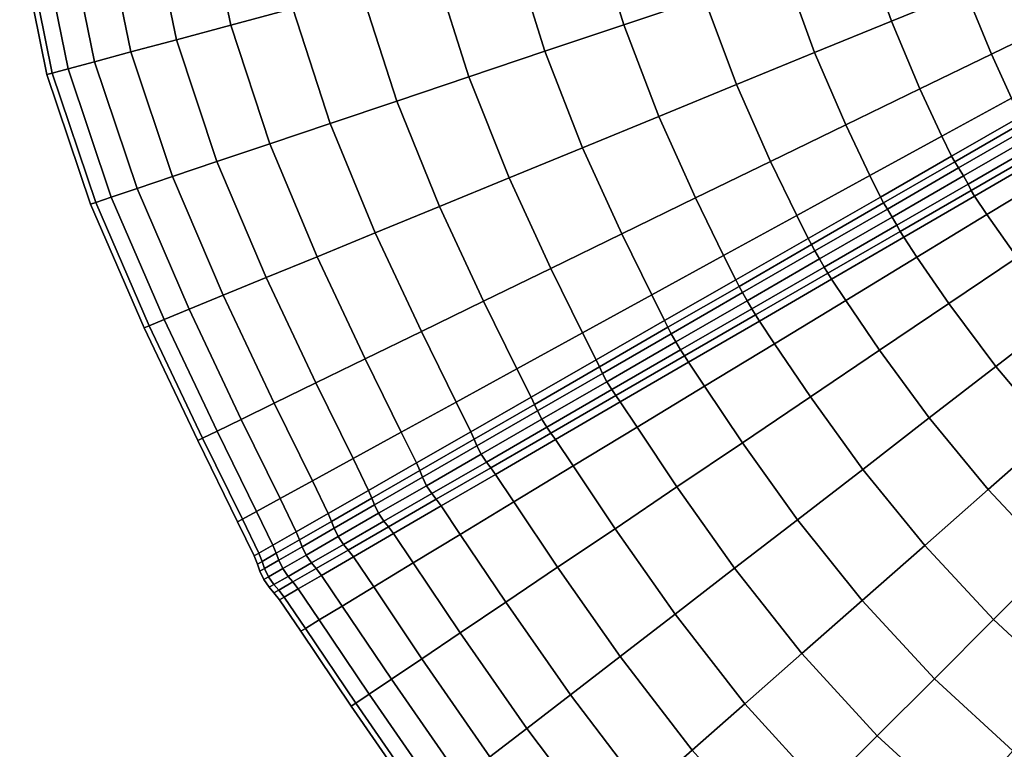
# Model space of a CAD drawing. Header units: centimetres. Extents: x -48.9 to 48.9, y -49 to 48.9.
# Tile 2 of 34: x -48 to -25.1, y -28.4 to -11.4. Entities that reach past the tile are written whole.
import ezdxf

# ---------------------------------------------------------------- set-up
doc = ezdxf.new("R2010")
doc.units = ezdxf.units.CM
doc.layers.add('Layer 01', color=18, linetype='Continuous', true_color=0x000000)

msp = doc.modelspace()

# ---------------------------------------------------------------- meshes
at = {"layer": 'Layer 01'}
mesh = msp.add_polyface(dxfattribs=at)
corners = [(-38.912, -7.744, 28.977), (-38.354, -10.277, 29.056), (-36.541, -9.791, 29.703), (-37.083, -7.376, 29.624), (-39.274, -5.241, 28.836), (-37.444, -4.995, 29.48), (-35.186, -6.993, 30.021), (-35.546, -4.738, 29.878), (-34.66, -9.287, 30.099), (-32.745, -8.774, 30.238), (-33.253, -6.603, 30.164), (-33.611, -4.477, 30.024), (-31.316, -6.212, 30.047), (-31.671, -4.214, 29.912), (-30.828, -8.26, 30.116), (-28.942, -7.755, 29.736), (-29.409, -5.828, 29.673), (-29.76, -3.956, 29.546), (-27.565, -5.456, 29.047), (-27.91, -3.705, 28.93), (-27.118, -7.266, 29.102), (-27.565, -5.456, 0.953), (-27.118, -7.266, 0.898), (-28.942, -7.755, 0.264), (-29.409, -5.828, 0.327), (-29.76, -3.956, 0.454), (-31.316, -6.212, -0.047), (-31.671, -4.214, 0.088), (-30.828, -8.26, -0.116), (-32.745, -8.774, -0.238), (-33.253, -6.603, -0.164), (-33.611, -4.477, -0.024), (-35.186, -6.993, -0.021), (-35.546, -4.738, 0.122), (-34.66, -9.287, -0.099), (-36.541, -9.791, 0.297), (-37.083, -7.376, 0.376), (-37.444, -4.995, 0.52), (-38.912, -7.744, 1.023), (-39.274, -5.241, 1.164), (-38.354, -10.277, 0.944), (-37.571, -12.749, 28.977), (-35.803, -12.154, 29.624), (-33.968, -11.537, 30.021), (-33.153, -13.669, 29.878), (-31.346, -12.928, 30.024), (-32.099, -10.908, 30.164), (-30.227, -10.278, 30.047), (-29.535, -12.186, 29.912), (-27.75, -11.454, 29.546), (-28.383, -9.658, 29.673), (-26.6, -9.057, 29.047), (-26.023, -10.746, 28.93), (-26.6, -9.057, 0.953), (-26.023, -10.746, 1.07), (-27.75, -11.454, 0.454), (-28.383, -9.658, 0.327), (-30.227, -10.278, -0.047), (-29.535, -12.186, 0.088), (-31.346, -12.928, -0.024), (-32.099, -10.908, -0.164), (-33.968, -11.537, -0.021), (-33.153, -13.669, 0.122), (-35.803, -12.154, 0.376), (-37.571, -12.749, 1.023)]
mesh.append_faces([[corners[k] for k in face] for face in [(0, 1, 2, 3), (4, 0, 3, 5), (5, 3, 6, 7), (3, 2, 8, 6), (6, 8, 9, 10), (7, 6, 10, 11), (11, 10, 12, 13), (10, 9, 14, 12), (12, 14, 15, 16), (13, 12, 16, 17), (17, 16, 18, 19), (16, 15, 20, 18), (21, 22, 23, 24), (25, 24, 26, 27), (24, 23, 28, 26), (26, 28, 29, 30), (27, 26, 30, 31), (31, 30, 32, 33), (30, 29, 34, 32), (32, 34, 35, 36), (33, 32, 36, 37), (37, 36, 38, 39), (36, 35, 40, 38), (1, 41, 42, 2), (2, 42, 43, 8), (43, 44, 45, 46), (8, 43, 46, 9), (9, 46, 47, 14), (46, 45, 48, 47), (47, 48, 49, 50), (14, 47, 50, 15), (15, 50, 51, 20), (50, 49, 52, 51), (53, 54, 55, 56), (22, 53, 56, 23), (23, 56, 57, 28), (56, 55, 58, 57), (57, 58, 59, 60), (28, 57, 60, 29), (29, 60, 61, 34), (60, 59, 62, 61), (34, 61, 63, 35), (35, 63, 64, 40)]])
mesh = msp.add_polyface(dxfattribs=at)
corners = [(-26.6, -9.057, 29.047), (-26.023, -10.746, 28.93), (-24.382, -10.075, 28.074), (-24.908, -8.488, 28.178), (-27.118, -7.266, 29.102), (-25.389, -6.803, 28.227), (-23.337, -7.959, 27.082), (-23.784, -6.373, 27.123), (-22.857, -9.451, 26.991), (-21.473, -8.885, 25.7), (-21.914, -7.48, 25.777), (-22.332, -5.984, 25.81), (-20.257, -8.389, 24.221), (-20.665, -7.059, 24.284), (-20.665, -7.059, 5.716), (-20.257, -8.389, 5.779), (-21.473, -8.885, 4.3), (-21.914, -7.48, 4.223), (-22.332, -5.984, 4.19), (-23.337, -7.959, 2.918), (-23.784, -6.373, 2.877), (-22.857, -9.451, 3.009), (-24.382, -10.075, 1.926), (-24.908, -8.488, 1.822), (-25.389, -6.803, 1.773), (-26.6, -9.057, 0.953), (-27.118, -7.266, 0.898), (-26.023, -10.746, 1.07), (-27.75, -11.454, 29.546), (-27.09, -13.028, 29.434), (-25.425, -12.22, 28.819), (-23.842, -11.453, 27.967), (-22.369, -10.741, 26.894), (-23.425, -12.411, 27.893), (-21.994, -11.636, 26.823), (-20.694, -10.934, 25.552), (-21.031, -10.097, 25.616), (-19.852, -9.531, 24.151), (-19.547, -10.317, 24.097), (-19.852, -9.531, 5.849), (-19.547, -10.317, 5.903), (-20.694, -10.934, 4.448), (-21.031, -10.097, 4.384), (-22.369, -10.741, 3.106), (-21.994, -11.636, 3.177), (-23.425, -12.411, 2.107), (-23.842, -11.453, 2.033), (-25.425, -12.22, 1.181), (-27.09, -13.028, 0.566), (-27.75, -11.454, 0.454), (-20.544, -11.284, 25.53), (-19.413, -10.644, 24.078), (-21.757, -12.123, 26.811), (-20.477, -11.388, 25.539), (-21.827, -12.012, 26.8), (-23.238, -12.815, 27.869), (-20.477, -11.388, 4.461), (-21.757, -12.123, 3.189), (-21.827, -12.012, 3.2), (-20.544, -11.284, 4.47), (-23.238, -12.815, 2.131), (-20.376, -11.517, 4.438), (-21.658, -12.255, 3.163), (-20.257, -11.696, 4.425), (-21.54, -12.436, 3.149), (-20.162, -11.888, 4.438), (-21.442, -12.629, 3.163), (-21.658, -12.255, 26.837), (-20.376, -11.517, 25.562), (-21.54, -12.436, 26.851), (-20.257, -11.696, 25.575), (-21.442, -12.629, 26.837), (-20.162, -11.888, 25.562)]
mesh.append_faces([[corners[k] for k in face] for face in [(0, 1, 2, 3), (4, 0, 3, 5), (5, 3, 6, 7), (3, 2, 8, 6), (6, 8, 9, 10), (7, 6, 10, 11), (10, 9, 12, 13), (14, 15, 16, 17), (18, 17, 19, 20), (17, 16, 21, 19), (19, 21, 22, 23), (20, 19, 23, 24), (24, 23, 25, 26), (23, 22, 27, 25), (28, 29, 30, 1), (1, 30, 31, 2), (2, 31, 32, 8), (31, 33, 34, 32), (32, 34, 35, 36), (8, 32, 36, 9), (9, 36, 37, 12), (36, 35, 38, 37), (39, 40, 41, 42), (15, 39, 42, 16), (16, 42, 43, 21), (42, 41, 44, 43), (43, 44, 45, 46), (21, 43, 46, 22), (22, 46, 47, 27), (27, 47, 48, 49), (50, 51, 38, 35), (52, 53, 50, 54), (54, 50, 35, 34), (55, 54, 34, 33), (56, 57, 58, 59), (58, 60, 45, 44), (59, 58, 44, 41), (57, 56, 61, 62), (62, 61, 63, 64), (64, 63, 65, 66), (53, 52, 67, 68), (68, 67, 69, 70), (70, 69, 71, 72)]])
mesh = msp.add_polyface(dxfattribs=at)
corners = [(-48.006, -9.575, 15), (-47.378, -12.695, 15), (-47.253, -12.661, 16.983), (-47.88, -9.55, 16.97), (-46.88, -12.561, 18.931), (-47.504, -9.474, 18.906), (-46.266, -12.397, 20.813), (-46.885, -9.35, 20.776), (-45.421, -12.17, 22.596), (-46.034, -9.179, 22.548), (-44.359, -11.886, 24.25), (-44.964, -8.963, 24.192), (-43.099, -11.548, 25.747), (-43.694, -8.708, 25.681), (-41.661, -11.163, 27.061), (-42.246, -8.416, 26.989), (-40.071, -10.737, 28.171), (-40.643, -8.093, 28.094), (-40.643, -8.093, 1.906), (-40.071, -10.737, 1.829), (-41.661, -11.163, 2.939), (-42.246, -8.416, 3.011), (-43.099, -11.548, 4.253), (-43.694, -8.708, 4.319), (-44.359, -11.886, 5.75), (-44.964, -8.963, 5.808), (-45.421, -12.17, 7.404), (-46.034, -9.179, 7.452), (-46.266, -12.397, 9.187), (-46.885, -9.35, 9.224), (-46.88, -12.561, 11.069), (-47.504, -9.474, 11.094), (-47.253, -12.661, 13.017), (-47.88, -9.55, 13.03), (-46.362, -15.711, 15), (-46.24, -15.67, 16.97), (-45.877, -15.547, 18.906), (-45.279, -15.346, 20.776), (-44.456, -15.068, 22.548), (-43.422, -14.719, 24.192), (-43.274, -17.829, 22.467), (-42.277, -17.418, 24.094), (-41.093, -16.931, 25.568), (-42.194, -14.306, 25.681), (-40.794, -13.834, 26.989), (-39.743, -16.375, 26.863), (-38.247, -15.761, 27.959), (-39.244, -13.313, 28.094), (-37.571, -12.749, 28.977), (-38.354, -10.277, 29.056), (-38.354, -10.277, 0.944), (-37.571, -12.749, 1.023), (-39.244, -13.313, 1.906), (-40.794, -13.834, 3.011), (-38.247, -15.761, 2.041), (-39.743, -16.375, 3.137), (-41.093, -16.931, 4.432), (-42.194, -14.306, 4.319), (-43.422, -14.719, 5.808), (-42.277, -17.418, 5.906), (-43.274, -17.829, 7.533), (-44.456, -15.068, 7.452), (-45.279, -15.346, 9.224), (-45.877, -15.547, 11.094), (-46.24, -15.67, 13.03)]
mesh.append_faces([[corners[k] for k in face] for face in [(0, 1, 2, 3), (3, 2, 4, 5), (5, 4, 6, 7), (7, 6, 8, 9), (9, 8, 10, 11), (11, 10, 12, 13), (13, 12, 14, 15), (15, 14, 16, 17), (18, 19, 20, 21), (21, 20, 22, 23), (23, 22, 24, 25), (25, 24, 26, 27), (27, 26, 28, 29), (29, 28, 30, 31), (31, 30, 32, 33), (33, 32, 1, 0), (1, 34, 35, 2), (2, 35, 36, 4), (4, 36, 37, 6), (6, 37, 38, 8), (8, 38, 39, 10), (38, 40, 41, 39), (39, 41, 42, 43), (10, 39, 43, 12), (12, 43, 44, 14), (43, 42, 45, 44), (44, 45, 46, 47), (14, 44, 47, 16), (16, 47, 48, 49), (50, 51, 52, 19), (19, 52, 53, 20), (52, 54, 55, 53), (53, 55, 56, 57), (20, 53, 57, 22), (22, 57, 58, 24), (57, 56, 59, 58), (58, 59, 60, 61), (24, 58, 61, 26), (26, 61, 62, 28), (28, 62, 63, 30), (30, 63, 64, 32), (32, 64, 34, 1)]])
mesh = msp.add_polyface(dxfattribs=at)
corners = [(-39.244, -13.313, 28.094), (-38.247, -15.761, 27.959), (-36.633, -15.098, 28.836), (-37.571, -12.749, 28.977), (-34.925, -14.397, 29.48), (-35.803, -12.154, 29.624), (-33.153, -13.669, 29.878), (-33.968, -11.537, 30.021), (-33.968, -11.537, -0.021), (-33.153, -13.669, 0.122), (-34.925, -14.397, 0.52), (-35.803, -12.154, 0.376), (-36.633, -15.098, 1.164), (-37.571, -12.749, 1.023), (-38.247, -15.761, 2.041), (-39.244, -13.313, 1.906), (-37.226, -17.965, 27.881), (-35.665, -17.203, 28.75), (-34.015, -16.399, 29.386), (-32.303, -15.565, 29.777), (-31.648, -16.906, 29.728), (-29.95, -15.976, 29.86), (-30.559, -14.716, 29.917), (-31.346, -12.928, 30.024), (-28.811, -13.865, 29.802), (-29.535, -12.186, 29.912), (-28.25, -15.046, 29.737), (-26.578, -14.131, 29.363), (-27.09, -13.028, 29.434), (-27.75, -11.454, 29.546), (-27.75, -11.454, 0.454), (-27.09, -13.028, 0.566), (-28.811, -13.865, 0.198), (-29.535, -12.186, 0.088), (-26.578, -14.131, 0.637), (-28.25, -15.046, 0.263), (-29.95, -15.976, 0.14), (-30.559, -14.716, 0.083), (-31.346, -12.928, -0.024), (-32.303, -15.565, 0.223), (-31.648, -16.906, 0.272), (-34.015, -16.399, 0.614), (-35.665, -17.203, 1.25), (-37.226, -17.965, 2.119), (-26.277, -14.727, 0.641), (-27.929, -15.68, 0.263), (-28.005, -15.544, 0.28), (-26.352, -14.596, 0.658), (-29.609, -16.651, 0.136), (-29.685, -16.508, 0.154), (-29.609, -16.651, 29.864), (-27.929, -15.68, 29.737), (-28.005, -15.544, 29.72), (-29.685, -16.508, 29.846), (-26.277, -14.727, 29.359), (-26.352, -14.596, 29.342), (-27.842, -15.823, 29.769), (-26.186, -14.867, 29.39), (-29.526, -16.795, 29.897), (-29.417, -16.984, 29.915), (-27.731, -16.01, 29.787), (-26.073, -15.053, 29.408), (-27.624, -16.2, 29.769), (-25.968, -15.244, 29.39), (-29.308, -17.172, 29.897), (-27.842, -15.823, 0.231), (-29.526, -16.795, 0.103), (-26.186, -14.867, 0.61), (-26.073, -15.053, 0.592), (-27.731, -16.01, 0.213), (-29.417, -16.984, 0.085)]
mesh.append_faces([[corners[k] for k in face] for face in [(0, 1, 2, 3), (3, 2, 4, 5), (5, 4, 6, 7), (8, 9, 10, 11), (11, 10, 12, 13), (13, 12, 14, 15), (1, 16, 17, 2), (2, 17, 18, 4), (4, 18, 19, 6), (19, 20, 21, 22), (6, 19, 22, 23), (23, 22, 24, 25), (22, 21, 26, 24), (24, 26, 27, 28), (25, 24, 28, 29), (30, 31, 32, 33), (31, 34, 35, 32), (32, 35, 36, 37), (33, 32, 37, 38), (38, 37, 39, 9), (37, 36, 40, 39), (9, 39, 41, 10), (10, 41, 42, 12), (12, 42, 43, 14), (44, 45, 46, 47), (45, 48, 49, 46), (46, 49, 36, 35), (47, 46, 35, 34), (50, 51, 52, 53), (51, 54, 55, 52), (52, 55, 27, 26), (53, 52, 26, 21), (54, 51, 56, 57), (51, 50, 58, 56), (56, 58, 59, 60), (57, 56, 60, 61), (61, 60, 62, 63), (60, 59, 64, 62), (48, 45, 65, 66), (45, 44, 67, 65), (65, 67, 68, 69), (66, 65, 69, 70)]])
mesh = msp.add_polyface(dxfattribs=at)
corners = [(-25.527, -15.951, 29.363), (-24.828, -16.947, 29.434), (-23.295, -15.909, 28.819), (-23.953, -14.993, 28.744), (-23.953, -14.993, 1.256), (-23.295, -15.909, 1.181), (-24.828, -16.947, 0.566), (-25.527, -15.951, 0.637), (-27.09, -13.028, 29.434), (-26.578, -14.131, 29.363), (-24.961, -13.248, 28.744), (-25.425, -12.22, 28.819), (-23.425, -12.411, 27.893), (-23.842, -11.453, 27.967), (-23.842, -11.453, 2.033), (-23.425, -12.411, 2.107), (-24.961, -13.248, 1.256), (-25.425, -12.22, 1.181), (-26.578, -14.131, 0.637), (-27.09, -13.028, 0.566), (-27.155, -16.942, 0.263), (-27.463, -16.481, 0.28), (-25.817, -15.523, 0.658), (-27.544, -16.347, 0.263), (-25.892, -15.393, 0.641), (-27.155, -16.942, 29.737), (-25.817, -15.523, 29.342), (-27.463, -16.481, 29.72), (-25.892, -15.393, 29.359), (-27.544, -16.347, 29.737), (-24.226, -14.598, 28.721), (-24.297, -14.471, 28.736), (-23.166, -12.933, 2.118), (-24.681, -13.806, 1.264), (-24.755, -13.682, 1.279), (-23.238, -12.815, 2.131), (-26.277, -14.727, 0.641), (-26.352, -14.596, 0.658), (-24.226, -14.598, 1.279), (-24.297, -14.471, 1.264), (-22.717, -13.718, 2.131), (-22.784, -13.596, 2.118), (-26.277, -14.727, 29.359), (-24.681, -13.806, 28.736), (-24.755, -13.682, 28.721), (-26.352, -14.596, 29.342), (-23.166, -12.933, 27.882), (-23.238, -12.815, 27.869), (-24.587, -13.944, 28.766), (-23.069, -13.068, 27.91), (-26.186, -14.867, 29.39), (-26.073, -15.053, 29.408), (-24.472, -14.129, 28.783), (-22.953, -13.252, 27.926), (-24.369, -14.321, 28.766), (-22.852, -13.444, 27.91), (-25.968, -15.244, 29.39), (-25.892, -15.393, 29.359), (-24.297, -14.471, 28.736), (-24.297, -14.471, 28.736), (-22.784, -13.596, 27.882), (-27.624, -16.2, 29.769), (-27.544, -16.347, 29.737), (-25.892, -15.393, 29.359), (-27.731, -16.01, 0.213), (-26.073, -15.053, 0.592), (-25.968, -15.244, 0.61), (-27.624, -16.2, 0.231), (-25.892, -15.393, 0.641), (-27.544, -16.347, 0.263), (-24.587, -13.944, 1.234), (-26.186, -14.867, 0.61), (-23.069, -13.068, 2.09), (-22.953, -13.252, 2.074), (-24.472, -14.129, 1.217), (-24.369, -14.321, 1.234), (-22.852, -13.444, 2.09), (-22.784, -13.596, 2.118), (-24.297, -14.471, 1.264), (-24.297, -14.471, 1.264), (-25.892, -15.393, 0.641)]
mesh.append_faces([[corners[k] for k in face] for face in [(0, 1, 2, 3), (4, 5, 6, 7), (8, 9, 10, 11), (11, 10, 12, 13), (14, 15, 16, 17), (17, 16, 18, 19), (7, 20, 21, 22), (22, 21, 23, 24), (25, 0, 26, 27), (27, 26, 28, 29), (0, 3, 30, 26), (26, 30, 31, 28), (32, 33, 34, 35), (33, 36, 37, 34), (34, 37, 18, 16), (35, 34, 16, 15), (4, 7, 22, 38), (38, 22, 24, 39), (40, 38, 39, 41), (42, 43, 44, 45), (43, 46, 47, 44), (44, 47, 12, 10), (45, 44, 10, 9), (46, 43, 48, 49), (43, 42, 50, 48), (48, 50, 51, 52), (49, 48, 52, 53), (53, 52, 54, 55), (52, 51, 56, 54), (54, 56, 57, 58), (55, 54, 59, 60), (56, 61, 62, 63), (64, 65, 66, 67), (67, 66, 68, 69), (36, 33, 70, 71), (33, 32, 72, 70), (70, 72, 73, 74), (71, 70, 74, 65), (65, 74, 75, 66), (74, 73, 76, 75), (75, 76, 77, 78), (66, 75, 79, 80)]])
mesh = msp.add_polyface(dxfattribs=at)
corners = [(-44.645, -18.393, 11.136), (-43.415, -20.987, 11.157), (-43.754, -21.152, 13.062), (-44.994, -18.537, 13.052), (-42.501, -22.854, 11.16), (-42.832, -23.036, 13.064), (-42.943, -23.097, 15), (-43.868, -21.208, 15), (-45.112, -18.586, 15), (-46.362, -15.711, 15), (-44.994, -18.537, 16.948), (-46.24, -15.67, 16.97), (-44.645, -18.393, 18.864), (-45.877, -15.547, 18.906), (-44.068, -18.155, 20.713), (-45.279, -15.346, 20.776), (-43.274, -17.829, 22.467), (-44.456, -15.068, 22.548), (-44.456, -15.068, 7.452), (-43.274, -17.829, 7.533), (-44.068, -18.155, 9.287), (-45.279, -15.346, 9.224), (-45.877, -15.547, 11.094), (-46.24, -15.67, 13.03), (-43.754, -21.152, 16.938), (-42.832, -23.036, 16.936), (-42.501, -22.854, 18.84), (-43.415, -20.987, 18.843), (-42.857, -20.714, 20.683), (-41.955, -22.555, 20.678), (-41.204, -22.143, 22.419), (-42.089, -20.339, 22.426), (-41.124, -19.867, 24.043), (-42.277, -17.418, 24.094), (-40.26, -21.626, 24.033), (-39.141, -21.012, 25.493), (-39.979, -19.308, 25.508), (-41.093, -16.931, 25.568), (-38.672, -18.67, 26.794), (-39.743, -16.375, 26.863), (-39.743, -16.375, 3.137), (-38.672, -18.67, 3.206), (-39.979, -19.308, 4.492), (-41.093, -16.931, 4.432), (-41.124, -19.867, 5.957), (-42.277, -17.418, 5.906), (-39.141, -21.012, 4.507), (-40.26, -21.626, 5.967), (-41.204, -22.143, 7.581), (-42.089, -20.339, 7.574), (-42.857, -20.714, 9.317), (-41.955, -22.555, 9.322), (-41.578, -23.33, 20.68), (-40.834, -22.903, 22.422), (-40.757, -23.087, 22.432), (-39.821, -22.547, 24.049), (-39.898, -22.366, 24.036), (-40.834, -22.903, 7.578), (-41.578, -23.33, 9.32), (-39.821, -22.547, 5.951), (-40.757, -23.087, 7.568), (-39.898, -22.366, 5.964), (-39.761, -22.704, 5.932), (-40.698, -23.246, 7.552), (-39.664, -22.9, 5.921), (-40.603, -23.442, 7.543), (-40.698, -23.246, 22.448), (-39.761, -22.704, 24.068)]
mesh.append_faces([[corners[k] for k in face] for face in [(0, 1, 2, 3), (1, 4, 5, 2), (2, 5, 6, 7), (3, 2, 7, 8), (9, 8, 10, 11), (11, 10, 12, 13), (13, 12, 14, 15), (15, 14, 16, 17), (18, 19, 20, 21), (21, 20, 0, 22), (22, 0, 3, 23), (23, 3, 8, 9), (8, 7, 24, 10), (7, 6, 25, 24), (24, 25, 26, 27), (10, 24, 27, 12), (12, 27, 28, 14), (27, 26, 29, 28), (28, 29, 30, 31), (14, 28, 31, 16), (16, 31, 32, 33), (31, 30, 34, 32), (32, 34, 35, 36), (33, 32, 36, 37), (37, 36, 38, 39), (40, 41, 42, 43), (43, 42, 44, 45), (42, 46, 47, 44), (44, 47, 48, 49), (45, 44, 49, 19), (19, 49, 50, 20), (49, 48, 51, 50), (50, 51, 4, 1), (20, 50, 1, 0), (52, 53, 30, 29), (54, 55, 56, 53), (53, 56, 34, 30), (57, 58, 51, 48), (59, 60, 57, 61), (61, 57, 48, 47), (60, 59, 62, 63), (63, 62, 64, 65), (55, 54, 66, 67)]])
mesh = msp.add_polyface(dxfattribs=at)
corners = [(-39.979, -19.308, 25.508), (-39.141, -21.012, 25.493), (-37.864, -20.312, 26.775), (-38.672, -18.67, 26.794), (-36.451, -19.538, 27.856), (-37.226, -17.965, 27.881), (-39.743, -16.375, 26.863), (-38.247, -15.761, 27.959), (-38.247, -15.761, 2.041), (-37.226, -17.965, 2.119), (-38.672, -18.67, 3.206), (-39.743, -16.375, 3.137), (-36.451, -19.538, 2.144), (-37.864, -20.312, 3.225), (-39.141, -21.012, 4.507), (-39.979, -19.308, 4.492), (-39.319, -23.37, 24.036), (-38.212, -22.727, 25.496), (-38.327, -22.572, 25.51), (-39.437, -23.213, 24.049), (-37.767, -23.391, 25.493), (-36.522, -22.635, 26.775), (-36.95, -21.994, 26.776), (-37.061, -21.841, 26.792), (-36.522, -22.635, 3.225), (-37.767, -23.391, 4.507), (-38.212, -22.727, 4.504), (-36.95, -21.994, 3.224), (-38.327, -22.572, 4.49), (-37.061, -21.841, 3.208), (-39.319, -23.37, 5.964), (-39.437, -23.213, 5.951), (-39.821, -22.547, 24.049), (-38.711, -21.906, 25.51), (-38.788, -21.729, 25.496), (-39.898, -22.366, 24.036), (-40.26, -21.626, 24.033), (-38.711, -21.906, 4.49), (-39.821, -22.547, 5.951), (-39.898, -22.366, 5.964), (-38.788, -21.729, 4.504), (-40.26, -21.626, 5.967), (-36.045, -20.367, 2.127), (-37.445, -21.175, 3.208), (-37.522, -21.003, 3.224), (-36.122, -20.2, 2.144), (-37.445, -21.175, 26.792), (-37.522, -21.003, 26.776), (-36.045, -20.367, 27.873), (-36.122, -20.2, 27.856), (-38.648, -22.062, 4.466), (-39.761, -22.704, 5.932), (-38.55, -22.257, 4.454), (-39.664, -22.9, 5.921), (-38.43, -22.439, 4.466), (-39.543, -23.082, 5.932), (-38.327, -22.572, 4.49), (-39.437, -23.213, 5.951), (-37.379, -21.329, 3.182), (-35.976, -20.519, 2.099), (-37.28, -21.524, 3.167), (-37.161, -21.707, 3.182), (-37.061, -21.841, 3.208), (-38.327, -22.572, 4.49), (-37.379, -21.329, 26.818), (-35.976, -20.519, 27.901), (-38.648, -22.062, 25.534), (-38.55, -22.257, 25.546), (-37.28, -21.524, 26.833), (-35.875, -20.712, 27.917), (-38.43, -22.439, 25.534), (-37.161, -21.707, 26.818), (-38.327, -22.572, 25.51), (-37.061, -21.841, 26.792), (-39.761, -22.704, 24.068), (-39.664, -22.9, 24.079), (-39.543, -23.082, 24.068), (-39.437, -23.213, 24.049), (-38.327, -22.572, 25.51)]
mesh.append_faces([[corners[k] for k in face] for face in [(0, 1, 2, 3), (3, 2, 4, 5), (6, 3, 5, 7), (8, 9, 10, 11), (9, 12, 13, 10), (10, 13, 14, 15), (16, 17, 18, 19), (20, 21, 22, 17), (17, 22, 23, 18), (24, 25, 26, 27), (27, 26, 28, 29), (26, 30, 31, 28), (32, 33, 34, 35), (35, 34, 1, 36), (37, 38, 39, 40), (40, 39, 41, 14), (42, 43, 44, 45), (43, 37, 40, 44), (44, 40, 14, 13), (45, 44, 13, 12), (33, 46, 47, 34), (46, 48, 49, 47), (47, 49, 4, 2), (34, 47, 2, 1), (38, 37, 50, 51), (51, 50, 52, 53), (53, 52, 54, 55), (55, 54, 56, 57), (37, 43, 58, 50), (43, 42, 59, 58), (50, 58, 60, 52), (52, 60, 61, 54), (54, 61, 62, 63), (48, 46, 64, 65), (46, 33, 66, 64), (64, 66, 67, 68), (65, 64, 68, 69), (68, 67, 70, 71), (71, 70, 72, 73), (33, 32, 74, 66), (66, 74, 75, 67), (67, 75, 76, 70), (70, 76, 77, 78)]])
mesh = msp.add_polyface(dxfattribs=at)
corners = [(-30.465, -18.955, 0.272), (-29.631, -20.193, 0.223), (-31.209, -21.258, 0.614), (-32.091, -19.943, 0.655), (-37.226, -17.965, 27.881), (-36.451, -19.538, 27.856), (-34.927, -18.702, 28.717), (-35.665, -17.203, 28.75), (-33.317, -17.82, 29.345), (-34.015, -16.399, 29.386), (-31.648, -16.906, 29.728), (-32.303, -15.565, 29.777), (-32.303, -15.565, 0.223), (-31.648, -16.906, 0.272), (-33.317, -17.82, 0.655), (-34.015, -16.399, 0.614), (-34.927, -18.702, 1.283), (-35.665, -17.203, 1.25), (-36.451, -19.538, 2.144), (-37.226, -17.965, 2.119), (-32.46, -19.385, 0.661), (-30.814, -18.428, 0.282), (-32.556, -19.24, 0.642), (-30.905, -18.287, 0.263), (-34.049, -20.308, 1.285), (-34.15, -20.161, 1.268), (-34.049, -20.308, 28.715), (-32.46, -19.385, 29.339), (-32.556, -19.24, 29.358), (-34.15, -20.161, 28.732), (-32.091, -19.943, 29.345), (-30.465, -18.955, 29.728), (-30.814, -18.428, 29.718), (-30.905, -18.287, 29.737), (-32.941, -18.574, 29.358), (-31.289, -17.621, 29.737), (-31.366, -17.471, 29.718), (-33.018, -18.419, 29.339), (-36.045, -20.367, 27.873), (-34.535, -19.495, 28.732), (-34.612, -19.334, 28.715), (-36.122, -20.2, 27.856), (-32.941, -18.574, 0.642), (-34.535, -19.495, 1.268), (-34.612, -19.334, 1.285), (-33.018, -18.419, 0.661), (-36.045, -20.367, 2.127), (-36.122, -20.2, 2.144), (-31.289, -17.621, 0.263), (-31.366, -17.471, 0.282), (-32.865, -18.723, 29.389), (-31.21, -17.767, 29.769), (-32.76, -18.914, 29.407), (-31.103, -17.957, 29.787), (-32.647, -19.1, 29.389), (-30.992, -18.145, 29.769), (-32.556, -19.24, 29.358), (-30.905, -18.287, 29.737), (-34.463, -19.645, 28.763), (-35.976, -20.519, 27.901), (-34.36, -19.838, 28.779), (-34.245, -20.023, 28.763), (-34.15, -20.161, 28.732), (-32.556, -19.24, 29.358), (-34.463, -19.645, 1.237), (-35.976, -20.519, 2.099), (-32.865, -18.723, 0.611), (-32.76, -18.914, 0.593), (-34.36, -19.838, 1.221), (-32.647, -19.1, 0.611), (-34.245, -20.023, 1.237), (-32.556, -19.24, 0.642), (-34.15, -20.161, 1.268), (-31.21, -17.767, 0.231), (-31.103, -17.957, 0.213), (-30.992, -18.145, 0.231), (-30.905, -18.287, 0.263), (-32.556, -19.24, 0.642)]
mesh.append_faces([[corners[k] for k in face] for face in [(0, 1, 2, 3), (4, 5, 6, 7), (7, 6, 8, 9), (9, 8, 10, 11), (12, 13, 14, 15), (15, 14, 16, 17), (17, 16, 18, 19), (0, 3, 20, 21), (21, 20, 22, 23), (20, 24, 25, 22), (26, 27, 28, 29), (30, 31, 32, 27), (27, 32, 33, 28), (34, 35, 36, 37), (37, 36, 10, 8), (38, 39, 40, 41), (39, 34, 37, 40), (40, 37, 8, 6), (41, 40, 6, 5), (42, 43, 44, 45), (43, 46, 47, 44), (44, 47, 18, 16), (45, 44, 16, 14), (48, 42, 45, 49), (49, 45, 14, 13), (35, 34, 50, 51), (51, 50, 52, 53), (53, 52, 54, 55), (55, 54, 56, 57), (34, 39, 58, 50), (39, 38, 59, 58), (50, 58, 60, 52), (52, 60, 61, 54), (54, 61, 62, 63), (46, 43, 64, 65), (43, 42, 66, 64), (64, 66, 67, 68), (68, 67, 69, 70), (70, 69, 71, 72), (42, 48, 73, 66), (66, 73, 74, 67), (67, 74, 75, 69), (69, 75, 76, 77)]])
mesh = msp.add_polyface(dxfattribs=at)
corners = [(-31.209, -21.258, 29.386), (-29.93, -23.048, 29.48), (-28.414, -21.877, 29.878), (-29.631, -20.193, 29.777), (-26.869, -20.682, 30.024), (-28.023, -19.107, 29.917), (-30.465, -18.955, 29.728), (-28.811, -17.949, 29.86), (-26.413, -18.019, 29.802), (-27.155, -16.942, 29.737), (-25.321, -19.485, 29.912), (-26.413, -18.019, 0.198), (-25.321, -19.485, 0.088), (-26.869, -20.682, -0.024), (-28.023, -19.107, 0.083), (-27.155, -16.942, 0.263), (-28.811, -17.949, 0.14), (-29.631, -20.193, 0.223), (-30.465, -18.955, 0.272), (-28.414, -21.877, 0.122), (-29.93, -23.048, 0.52), (-31.209, -21.258, 0.614), (-29.827, -26.163, 28.977), (-28.077, -28.077, 29.056), (-26.75, -26.75, 29.703), (-28.427, -24.929, 29.624), (-31.391, -24.176, 28.836), (-26.975, -23.649, 30.021), (-25.373, -25.373, 30.099), (-25.496, -22.345, 30.164), (-25.496, -22.345, -0.164), (-26.975, -23.649, -0.021), (-25.373, -25.373, -0.099), (-26.75, -26.75, 0.297), (-28.427, -24.929, 0.376), (-29.827, -26.163, 1.023), (-31.391, -24.176, 1.164), (-28.077, -28.077, 0.944), (-29.139, -17.455, 0.154), (-27.463, -16.481, 0.28), (-29.224, -17.317, 0.136), (-27.544, -16.347, 0.263), (-30.814, -18.428, 0.282), (-30.905, -18.287, 0.263), (-29.139, -17.455, 29.846), (-30.814, -18.428, 29.718), (-29.224, -17.317, 29.864), (-30.905, -18.287, 29.737), (-27.463, -16.481, 29.72), (-27.544, -16.347, 29.737), (-31.289, -17.621, 29.737), (-29.609, -16.651, 29.864), (-29.685, -16.508, 29.846), (-31.366, -17.471, 29.718), (-29.95, -15.976, 29.86), (-31.648, -16.906, 29.728), (-29.609, -16.651, 0.136), (-31.289, -17.621, 0.263), (-31.366, -17.471, 0.282), (-29.685, -16.508, 0.154), (-31.648, -16.906, 0.272), (-29.95, -15.976, 0.14), (-27.624, -16.2, 29.769), (-29.308, -17.172, 29.897), (-29.224, -17.317, 29.864), (-27.544, -16.347, 29.737), (-31.21, -17.767, 29.769), (-29.526, -16.795, 29.897), (-31.103, -17.957, 29.787), (-29.417, -16.984, 29.915), (-30.992, -18.145, 29.769), (-30.905, -18.287, 29.737), (-29.224, -17.317, 29.864), (-29.526, -16.795, 0.103), (-31.21, -17.767, 0.231), (-29.417, -16.984, 0.085), (-31.103, -17.957, 0.213), (-29.308, -17.172, 0.103), (-30.992, -18.145, 0.231), (-29.224, -17.317, 0.136), (-30.905, -18.287, 0.263), (-27.731, -16.01, 0.213), (-27.624, -16.2, 0.231), (-27.544, -16.347, 0.263), (-29.224, -17.317, 0.136)]
mesh.append_faces([[corners[k] for k in face] for face in [(0, 1, 2, 3), (3, 2, 4, 5), (6, 3, 5, 7), (7, 5, 8, 9), (5, 4, 10, 8), (11, 12, 13, 14), (15, 11, 14, 16), (16, 14, 17, 18), (14, 13, 19, 17), (17, 19, 20, 21), (22, 23, 24, 25), (26, 22, 25, 1), (1, 25, 27, 2), (25, 24, 28, 27), (2, 27, 29, 4), (13, 30, 31, 19), (31, 32, 33, 34), (19, 31, 34, 20), (20, 34, 35, 36), (34, 33, 37, 35), (15, 16, 38, 39), (39, 38, 40, 41), (16, 18, 42, 38), (38, 42, 43, 40), (6, 7, 44, 45), (45, 44, 46, 47), (7, 9, 48, 44), (44, 48, 49, 46), (50, 51, 52, 53), (53, 52, 54, 55), (56, 57, 58, 59), (59, 58, 60, 61), (62, 63, 64, 65), (51, 50, 66, 67), (67, 66, 68, 69), (69, 68, 70, 63), (63, 70, 71, 72), (57, 56, 73, 74), (74, 73, 75, 76), (76, 75, 77, 78), (78, 77, 79, 80), (75, 81, 82, 77), (77, 82, 83, 84)]])
mesh = msp.add_polyface(dxfattribs=at)
corners = [(-26.413, -18.019, 29.802), (-25.321, -19.485, 29.912), (-23.795, -18.306, 29.546), (-24.828, -16.947, 29.434), (-27.155, -16.942, 29.737), (-25.527, -15.951, 29.363), (-22.318, -17.163, 28.93), (-23.295, -15.909, 28.819), (-23.295, -15.909, 1.181), (-22.318, -17.163, 1.07), (-23.795, -18.306, 0.454), (-24.828, -16.947, 0.566), (-25.527, -15.951, 0.637), (-26.413, -18.019, 0.198), (-27.155, -16.942, 0.263), (-25.321, -19.485, 0.088), (-26.975, -23.649, 30.021), (-25.373, -25.373, 30.099), (-23.971, -23.971, 30.238), (-25.496, -22.345, 30.164), (-26.869, -20.682, 30.024), (-24.014, -21.038, 30.047), (-22.568, -22.568, 30.116), (-21.187, -21.187, 29.736), (-22.555, -19.752, 29.673), (-21.144, -18.508, 29.047), (-19.852, -19.852, 29.102), (-18.586, -18.586, 28.227), (-19.805, -17.327, 28.178), (-20.916, -16.078, 28.074), (-17.411, -17.411, 27.123), (-18.561, -16.231, 27.082), (-18.561, -16.231, 2.918), (-17.411, -17.411, 2.877), (-18.586, -18.586, 1.773), (-19.805, -17.327, 1.822), (-20.916, -16.078, 1.926), (-21.144, -18.508, 0.953), (-19.852, -19.852, 0.898), (-21.187, -21.187, 0.264), (-22.555, -19.752, 0.327), (-24.014, -21.038, -0.047), (-22.568, -22.568, -0.116), (-23.971, -23.971, -0.238), (-25.496, -22.345, -0.164), (-26.869, -20.682, -0.024), (-25.373, -25.373, -0.099), (-26.975, -23.649, -0.021), (-23.649, -26.975, 30.021), (-22.345, -25.496, 30.164), (-21.038, -24.014, 30.047), (-20.682, -26.869, 30.024), (-19.485, -25.321, 29.912), (-18.306, -23.795, 29.546), (-19.752, -22.555, 29.673), (-18.508, -21.144, 29.047), (-17.163, -22.318, 28.93), (-17.327, -19.805, 28.178), (-17.327, -19.805, 1.822), (-18.508, -21.144, 0.953), (-17.163, -22.318, 1.07), (-18.306, -23.795, 0.454), (-19.752, -22.555, 0.327), (-21.038, -24.014, -0.047), (-19.485, -25.321, 0.088), (-20.682, -26.869, -0.024), (-22.345, -25.496, -0.164), (-23.649, -26.975, -0.021), (-16.947, -24.828, 0.566), (-18.019, -26.413, 0.198)]
mesh.append_faces([[corners[k] for k in face] for face in [(0, 1, 2, 3), (4, 0, 3, 5), (3, 2, 6, 7), (8, 9, 10, 11), (12, 11, 13, 14), (11, 10, 15, 13), (16, 17, 18, 19), (20, 19, 21, 1), (19, 18, 22, 21), (21, 22, 23, 24), (1, 21, 24, 2), (2, 24, 25, 6), (24, 23, 26, 25), (25, 26, 27, 28), (6, 25, 28, 29), (28, 27, 30, 31), (32, 33, 34, 35), (36, 35, 37, 9), (35, 34, 38, 37), (37, 38, 39, 40), (9, 37, 40, 10), (10, 40, 41, 15), (40, 39, 42, 41), (41, 42, 43, 44), (15, 41, 44, 45), (44, 43, 46, 47), (17, 48, 49, 18), (18, 49, 50, 22), (49, 51, 52, 50), (50, 52, 53, 54), (22, 50, 54, 23), (23, 54, 55, 26), (54, 53, 56, 55), (26, 55, 57, 27), (34, 58, 59, 38), (59, 60, 61, 62), (38, 59, 62, 39), (39, 62, 63, 42), (62, 61, 64, 63), (63, 64, 65, 66), (42, 63, 66, 43), (43, 66, 67, 46), (61, 68, 69, 64)]])
mesh = msp.add_polyface(dxfattribs=at)
corners = [(-37.768, -25.681, 24.043), (-36.223, -27.904, 24.094), (-35.209, -27.122, 25.568), (-36.711, -24.969, 25.508), (-37.767, -23.391, 25.493), (-35.505, -24.156, 26.794), (-36.522, -22.635, 26.775), (-34.053, -26.23, 26.863), (-32.773, -25.243, 27.959), (-34.171, -23.257, 27.881), (-35.145, -21.799, 27.856), (-32.731, -22.285, 28.75), (-33.66, -20.896, 28.717), (-31.391, -24.176, 28.836), (-29.93, -23.048, 29.48), (-31.209, -21.258, 29.386), (-32.091, -19.943, 29.345), (-29.631, -20.193, 29.777), (-30.465, -18.955, 29.728), (-32.091, -19.943, 0.655), (-31.209, -21.258, 0.614), (-32.731, -22.285, 1.25), (-33.66, -20.896, 1.283), (-29.93, -23.048, 0.52), (-31.391, -24.176, 1.164), (-32.773, -25.243, 2.041), (-34.171, -23.257, 2.119), (-35.145, -21.799, 2.144), (-35.505, -24.156, 3.206), (-36.522, -22.635, 3.225), (-34.053, -26.23, 3.137), (-35.209, -27.122, 4.432), (-36.711, -24.969, 4.492), (-37.767, -23.391, 4.507), (-36.223, -27.904, 5.906), (-37.768, -25.681, 5.957), (-31.151, -27.33, 28.094), (-29.827, -26.163, 28.977), (-29.827, -26.163, 1.023), (-31.151, -27.33, 1.906), (-35.555, -21.183, 27.856), (-36.95, -21.994, 26.776), (-35.661, -21.033, 27.873), (-37.061, -21.841, 26.792), (-34.049, -20.308, 1.285), (-32.46, -19.385, 0.661), (-35.555, -21.183, 2.144), (-35.661, -21.033, 2.127), (-34.15, -20.161, 1.268), (-34.049, -20.308, 28.715), (-32.46, -19.385, 29.339), (-34.15, -20.161, 28.732), (-36.95, -21.994, 3.224), (-37.061, -21.841, 3.208), (-37.379, -21.329, 3.182), (-35.976, -20.519, 2.099), (-35.875, -20.712, 2.083), (-37.28, -21.524, 3.167), (-35.758, -20.897, 2.099), (-37.161, -21.707, 3.182), (-35.661, -21.033, 2.127), (-37.061, -21.841, 3.208), (-34.463, -19.645, 28.763), (-35.976, -20.519, 27.901), (-35.875, -20.712, 27.917), (-34.36, -19.838, 28.779), (-35.758, -20.897, 27.901), (-34.245, -20.023, 28.763), (-35.661, -21.033, 27.873), (-34.15, -20.161, 28.732), (-34.463, -19.645, 1.237), (-34.36, -19.838, 1.221), (-34.245, -20.023, 1.237), (-34.15, -20.161, 1.268), (-35.661, -21.033, 2.127), (-37.28, -21.524, 26.833), (-37.161, -21.707, 26.818), (-37.061, -21.841, 26.792), (-35.661, -21.033, 27.873)]
mesh.append_faces([[corners[k] for k in face] for face in [(0, 1, 2, 3), (4, 3, 5, 6), (3, 2, 7, 5), (5, 7, 8, 9), (6, 5, 9, 10), (10, 9, 11, 12), (9, 8, 13, 11), (11, 13, 14, 15), (12, 11, 15, 16), (16, 15, 17, 18), (19, 20, 21, 22), (20, 23, 24, 21), (21, 24, 25, 26), (22, 21, 26, 27), (27, 26, 28, 29), (26, 25, 30, 28), (28, 30, 31, 32), (29, 28, 32, 33), (32, 31, 34, 35), (8, 36, 37, 13), (24, 38, 39, 25), (6, 10, 40, 41), (41, 40, 42, 43), (19, 22, 44, 45), (22, 27, 46, 44), (44, 46, 47, 48), (10, 12, 49, 40), (12, 16, 50, 49), (40, 49, 51, 42), (27, 29, 52, 46), (46, 52, 53, 47), (54, 55, 56, 57), (57, 56, 58, 59), (59, 58, 60, 61), (62, 63, 64, 65), (65, 64, 66, 67), (67, 66, 68, 69), (55, 70, 71, 56), (56, 71, 72, 58), (58, 72, 73, 74), (64, 75, 76, 66), (66, 76, 77, 78)]])
mesh = msp.add_polyface(dxfattribs=at)
corners = [(-42.043, -23.829, 18.847), (-41.502, -23.517, 20.688), (-41.578, -23.33, 20.68), (-42.12, -23.64, 18.842), (-41.955, -22.555, 20.678), (-42.501, -22.854, 18.84), (-42.482, -24.083, 15), (-42.371, -24.019, 16.94), (-42.448, -23.829, 16.937), (-42.558, -23.892, 15), (-42.832, -23.036, 16.936), (-42.943, -23.097, 15), (-41.474, -25.641, 15), (-41.366, -25.575, 16.936), (-41.86, -24.847, 16.937), (-41.97, -24.91, 15), (-41.043, -25.38, 18.84), (-41.533, -24.656, 18.842), (-41.658, -24.496, 18.847), (-41.987, -24.685, 16.94), (-42.097, -24.749, 15), (-41.502, -23.517, 9.312), (-42.043, -23.829, 11.153), (-42.12, -23.64, 11.158), (-41.578, -23.33, 9.32), (-42.501, -22.854, 11.16), (-41.955, -22.555, 9.322), (-41.987, -24.685, 13.06), (-41.86, -24.847, 13.063), (-41.658, -24.496, 11.153), (-41.533, -24.656, 11.158), (-41.043, -25.38, 11.16), (-41.366, -25.575, 13.064), (-42.832, -23.036, 13.064), (-42.448, -23.829, 13.063), (-42.371, -24.019, 13.06), (-41.444, -23.676, 9.299), (-41.987, -23.99, 11.144), (-41.35, -23.873, 9.292), (-41.893, -24.187, 11.14), (-41.227, -24.054, 9.299), (-41.769, -24.367, 11.144), (-41.987, -23.99, 18.856), (-41.444, -23.676, 20.701), (-41.893, -24.187, 18.86), (-41.35, -23.873, 20.708), (-41.769, -24.367, 18.856), (-41.227, -24.054, 20.701), (-41.658, -24.496, 11.153), (-41.987, -24.685, 13.06), (-42.098, -24.557, 13.056), (-41.987, -24.685, 13.06), (-42.097, -24.749, 15), (-42.209, -24.621, 15), (-42.333, -24.441, 15), (-42.223, -24.377, 13.053), (-42.316, -24.18, 13.056), (-42.427, -24.243, 15), (-42.316, -24.18, 16.944), (-42.223, -24.377, 16.947), (-42.098, -24.557, 16.944), (-42.097, -24.749, 15), (-41.987, -24.685, 16.94), (-41.987, -24.685, 16.94), (-41.658, -24.496, 18.847)]
mesh.append_faces([[corners[k] for k in face] for face in [(0, 1, 2, 3), (3, 2, 4, 5), (6, 7, 8, 9), (7, 0, 3, 8), (8, 3, 5, 10), (9, 8, 10, 11), (12, 13, 14, 15), (13, 16, 17, 14), (14, 17, 18, 19), (15, 14, 19, 20), (21, 22, 23, 24), (24, 23, 25, 26), (20, 27, 28, 15), (27, 29, 30, 28), (28, 30, 31, 32), (15, 28, 32, 12), (11, 33, 34, 9), (33, 25, 23, 34), (34, 23, 22, 35), (9, 34, 35, 6), (22, 21, 36, 37), (37, 36, 38, 39), (39, 38, 40, 41), (1, 0, 42, 43), (43, 42, 44, 45), (45, 44, 46, 47), (48, 49, 50, 41), (51, 52, 53, 50), (50, 53, 54, 55), (41, 50, 55, 39), (39, 55, 56, 37), (55, 54, 57, 56), (56, 57, 6, 35), (37, 56, 35, 22), (0, 7, 58, 42), (7, 6, 57, 58), (58, 57, 54, 59), (42, 58, 59, 44), (44, 59, 60, 46), (59, 54, 53, 60), (60, 53, 61, 62), (46, 60, 63, 64)]])
mesh = msp.add_polyface(dxfattribs=at)
corners = [(-41.043, -25.38, 11.16), (-39.883, -27.105, 11.157), (-40.195, -27.316, 13.062), (-41.366, -25.575, 13.064), (-40.3, -27.386, 15), (-41.474, -25.641, 15), (-41.043, -25.38, 18.84), (-39.883, -27.105, 18.843), (-39.367, -26.758, 20.683), (-40.511, -25.056, 20.678), (-38.658, -26.281, 22.426), (-39.778, -24.612, 22.419), (-37.768, -25.681, 24.043), (-38.859, -24.054, 24.033), (-36.711, -24.969, 25.508), (-37.767, -23.391, 25.493), (-37.767, -23.391, 4.507), (-36.711, -24.969, 4.492), (-37.768, -25.681, 5.957), (-38.859, -24.054, 5.967), (-38.658, -26.281, 7.574), (-39.778, -24.612, 7.581), (-39.367, -26.758, 9.317), (-40.511, -25.056, 9.322), (-40.195, -27.316, 16.938), (-41.366, -25.575, 16.936), (-41.502, -23.517, 20.688), (-40.757, -23.087, 22.432), (-40.834, -22.903, 22.422), (-41.578, -23.33, 20.68), (-40.993, -24.343, 20.68), (-41.533, -24.656, 18.842), (-40.251, -23.912, 22.422), (-40.372, -23.753, 22.432), (-41.117, -24.183, 20.688), (-41.658, -24.496, 18.847), (-39.319, -23.37, 24.036), (-38.212, -22.727, 25.496), (-39.437, -23.213, 24.049), (-39.319, -23.37, 5.964), (-38.212, -22.727, 4.504), (-40.251, -23.912, 7.578), (-40.372, -23.753, 7.568), (-39.437, -23.213, 5.951), (-40.757, -23.087, 7.568), (-41.502, -23.517, 9.312), (-41.578, -23.33, 9.32), (-40.834, -22.903, 7.578), (-40.993, -24.343, 9.32), (-41.533, -24.656, 11.158), (-41.658, -24.496, 11.153), (-41.117, -24.183, 9.312), (-40.698, -23.246, 7.552), (-41.444, -23.676, 9.299), (-40.603, -23.442, 7.543), (-41.35, -23.873, 9.292), (-40.48, -23.623, 7.552), (-41.227, -24.054, 9.299), (-40.372, -23.753, 7.568), (-41.117, -24.183, 9.312), (-41.769, -24.367, 11.144), (-41.117, -24.183, 9.312), (-41.658, -24.496, 11.153), (-39.664, -22.9, 5.921), (-39.543, -23.082, 5.932), (-39.437, -23.213, 5.951), (-40.372, -23.753, 7.568), (-39.761, -22.704, 24.068), (-40.698, -23.246, 22.448), (-40.603, -23.442, 22.457), (-39.664, -22.9, 24.079), (-40.48, -23.623, 22.448), (-39.543, -23.082, 24.068), (-40.372, -23.753, 22.432), (-39.437, -23.213, 24.049), (-41.444, -23.676, 20.701), (-41.35, -23.873, 20.708), (-41.227, -24.054, 20.701), (-41.769, -24.367, 18.856), (-41.658, -24.496, 18.847), (-41.117, -24.183, 20.688), (-41.117, -24.183, 20.688), (-40.372, -23.753, 22.432)]
mesh.append_faces([[corners[k] for k in face] for face in [(0, 1, 2, 3), (3, 2, 4, 5), (6, 7, 8, 9), (9, 8, 10, 11), (11, 10, 12, 13), (13, 12, 14, 15), (16, 17, 18, 19), (19, 18, 20, 21), (21, 20, 22, 23), (23, 22, 1, 0), (5, 4, 24, 25), (25, 24, 7, 6), (26, 27, 28, 29), (6, 9, 30, 31), (9, 11, 32, 30), (30, 32, 33, 34), (31, 30, 34, 35), (11, 13, 36, 32), (13, 15, 37, 36), (32, 36, 38, 33), (16, 19, 39, 40), (19, 21, 41, 39), (39, 41, 42, 43), (44, 45, 46, 47), (21, 23, 48, 41), (23, 0, 49, 48), (48, 49, 50, 51), (41, 48, 51, 42), (45, 44, 52, 53), (53, 52, 54, 55), (55, 54, 56, 57), (57, 56, 58, 59), (60, 57, 61, 62), (54, 63, 64, 56), (56, 64, 65, 66), (67, 68, 69, 70), (70, 69, 71, 72), (72, 71, 73, 74), (27, 26, 75, 68), (68, 75, 76, 69), (69, 76, 77, 71), (77, 78, 79, 80), (71, 77, 81, 82)]])
mesh = msp.add_polyface(dxfattribs=at)
corners = [(-39.883, -27.105, 11.157), (-38.251, -29.467, 11.136), (-38.551, -29.698, 13.052), (-40.195, -27.316, 13.062), (-38.652, -29.775, 15), (-40.3, -27.386, 15), (-39.883, -27.105, 18.843), (-38.251, -29.467, 18.864), (-37.757, -29.086, 20.713), (-39.367, -26.758, 20.683), (-37.077, -28.562, 22.467), (-38.658, -26.281, 22.426), (-36.223, -27.904, 24.094), (-37.768, -25.681, 24.043), (-37.768, -25.681, 5.957), (-36.223, -27.904, 5.906), (-37.077, -28.562, 7.533), (-38.658, -26.281, 7.574), (-37.757, -29.086, 9.287), (-39.367, -26.758, 9.317), (-38.551, -29.698, 16.948), (-40.195, -27.316, 16.938), (-36.787, -32.295, 15), (-36.69, -32.21, 16.97), (-36.403, -31.957, 18.906), (-35.929, -31.54, 20.776), (-33.869, -33.869, 20.813), (-33.25, -33.25, 22.596), (-35.277, -30.966, 22.548), (-34.458, -30.245, 24.192), (-32.473, -32.473, 24.25), (-31.55, -31.55, 25.747), (-33.486, -29.388, 25.681), (-35.209, -27.122, 25.568), (-32.378, -28.411, 26.989), (-34.053, -26.23, 26.863), (-30.498, -30.498, 27.061), (-29.334, -29.334, 28.171), (-31.151, -27.33, 28.094), (-32.773, -25.243, 27.959), (-28.077, -28.077, 29.056), (-29.827, -26.163, 28.977), (-29.827, -26.163, 1.023), (-28.077, -28.077, 0.944), (-29.334, -29.334, 1.829), (-31.151, -27.33, 1.906), (-32.773, -25.243, 2.041), (-32.378, -28.411, 3.011), (-34.053, -26.23, 3.137), (-30.498, -30.498, 2.939), (-31.55, -31.55, 4.253), (-33.486, -29.388, 4.319), (-35.209, -27.122, 4.432), (-34.458, -30.245, 5.808), (-32.473, -32.473, 5.75), (-33.25, -33.25, 7.404), (-35.277, -30.966, 7.452), (-35.929, -31.54, 9.224), (-36.403, -31.957, 11.094), (-36.69, -32.21, 13.03), (-29.388, -33.486, 25.681), (-28.411, -32.378, 26.989), (-27.33, -31.151, 28.094), (-26.163, -29.827, 28.977), (-26.163, -29.827, 1.023), (-27.33, -31.151, 1.906), (-28.411, -32.378, 3.011), (-29.388, -33.486, 4.319)]
mesh.append_faces([[corners[k] for k in face] for face in [(0, 1, 2, 3), (3, 2, 4, 5), (6, 7, 8, 9), (9, 8, 10, 11), (11, 10, 12, 13), (14, 15, 16, 17), (17, 16, 18, 19), (19, 18, 1, 0), (5, 4, 20, 21), (21, 20, 7, 6), (4, 22, 23, 20), (20, 23, 24, 7), (7, 24, 25, 8), (25, 26, 27, 28), (8, 25, 28, 10), (10, 28, 29, 12), (28, 27, 30, 29), (29, 30, 31, 32), (12, 29, 32, 33), (33, 32, 34, 35), (32, 31, 36, 34), (34, 36, 37, 38), (35, 34, 38, 39), (38, 37, 40, 41), (42, 43, 44, 45), (46, 45, 47, 48), (45, 44, 49, 47), (47, 49, 50, 51), (48, 47, 51, 52), (52, 51, 53, 15), (51, 50, 54, 53), (53, 54, 55, 56), (15, 53, 56, 16), (16, 56, 57, 18), (18, 57, 58, 1), (1, 58, 59, 2), (2, 59, 22, 4), (31, 60, 61, 36), (36, 61, 62, 37), (37, 62, 63, 40), (43, 64, 65, 44), (44, 65, 66, 49), (49, 66, 67, 50)]])
mesh = msp.add_polyface(dxfattribs=at)
corners = [(-27.105, -39.883, 11.157), (-25.38, -41.043, 11.16), (-25.575, -41.366, 13.064), (-27.316, -40.195, 13.062), (-25.641, -41.474, 15), (-27.386, -40.3, 15), (-28.411, -32.378, 26.989), (-26.23, -34.053, 26.863), (-25.243, -32.773, 27.959), (-27.33, -31.151, 28.094), (-24.176, -31.391, 28.836), (-26.163, -29.827, 28.977), (-23.048, -29.93, 29.48), (-24.929, -28.427, 29.624), (-28.077, -28.077, 29.056), (-26.75, -26.75, 29.703), (-23.649, -26.975, 30.021), (-25.373, -25.373, 30.099), (-25.373, -25.373, -0.099), (-23.649, -26.975, -0.021), (-24.929, -28.427, 0.376), (-26.75, -26.75, 0.297), (-26.163, -29.827, 1.023), (-28.077, -28.077, 0.944), (-23.048, -29.93, 0.52), (-24.176, -31.391, 1.164), (-25.243, -32.773, 2.041), (-27.33, -31.151, 1.906), (-26.23, -34.053, 3.137), (-28.411, -32.378, 3.011), (-23.257, -34.171, 2.119), (-24.156, -35.505, 3.206), (-22.635, -36.522, 3.225), (-23.391, -37.767, 4.507), (-24.969, -36.711, 4.492), (-27.122, -35.209, 4.432), (-25.575, -41.366, 16.936), (-27.316, -40.195, 16.938), (-25.38, -41.043, 18.84), (-27.105, -39.883, 18.843), (-25.056, -40.511, 20.678), (-26.758, -39.367, 20.683), (-24.612, -39.778, 22.419), (-26.281, -38.658, 22.426), (-24.054, -38.859, 24.033), (-25.681, -37.768, 24.043), (-23.391, -37.767, 25.493), (-24.969, -36.711, 25.508), (-27.904, -36.223, 24.094), (-27.122, -35.209, 25.568), (-24.156, -35.505, 26.794), (-22.635, -36.522, 26.775), (-23.257, -34.171, 27.881), (-22.285, -32.731, 28.75), (-22.285, -32.731, 1.25), (-25.681, -37.768, 5.957), (-27.904, -36.223, 5.906), (-24.054, -38.859, 5.967), (-24.612, -39.778, 7.581), (-26.281, -38.658, 7.574), (-28.562, -37.077, 7.533), (-25.056, -40.511, 9.322), (-26.758, -39.367, 9.317), (-24.183, -41.117, 20.688), (-23.753, -40.372, 22.432), (-23.912, -40.251, 22.422), (-24.343, -40.993, 20.68), (-23.37, -39.319, 24.036), (-23.753, -40.372, 7.568), (-24.183, -41.117, 9.312), (-24.343, -40.993, 9.32), (-23.912, -40.251, 7.578), (-23.213, -39.437, 5.951), (-23.37, -39.319, 5.964), (-23.623, -40.48, 7.552), (-24.054, -41.227, 9.299), (-23.442, -40.603, 7.543), (-23.873, -41.35, 9.292), (-24.054, -41.227, 20.701), (-23.623, -40.48, 22.448)]
mesh.append_faces([[corners[k] for k in face] for face in [(0, 1, 2, 3), (3, 2, 4, 5), (6, 7, 8, 9), (9, 8, 10, 11), (11, 10, 12, 13), (14, 11, 13, 15), (15, 13, 16, 17), (18, 19, 20, 21), (21, 20, 22, 23), (20, 24, 25, 22), (22, 25, 26, 27), (27, 26, 28, 29), (26, 30, 31, 28), (31, 32, 33, 34), (28, 31, 34, 35), (5, 4, 36, 37), (37, 36, 38, 39), (39, 38, 40, 41), (41, 40, 42, 43), (43, 42, 44, 45), (45, 44, 46, 47), (48, 45, 47, 49), (49, 47, 50, 7), (47, 46, 51, 50), (7, 50, 52, 8), (8, 52, 53, 10), (25, 54, 30, 26), (35, 34, 55, 56), (34, 33, 57, 55), (55, 57, 58, 59), (56, 55, 59, 60), (59, 58, 61, 62), (62, 61, 1, 0), (63, 64, 65, 66), (66, 65, 42, 40), (65, 67, 44, 42), (68, 69, 70, 71), (71, 70, 61, 58), (72, 68, 71, 73), (73, 71, 58, 57), (69, 68, 74, 75), (75, 74, 76, 77), (64, 63, 78, 79)]])

doc.saveas('drawing.dxf')
